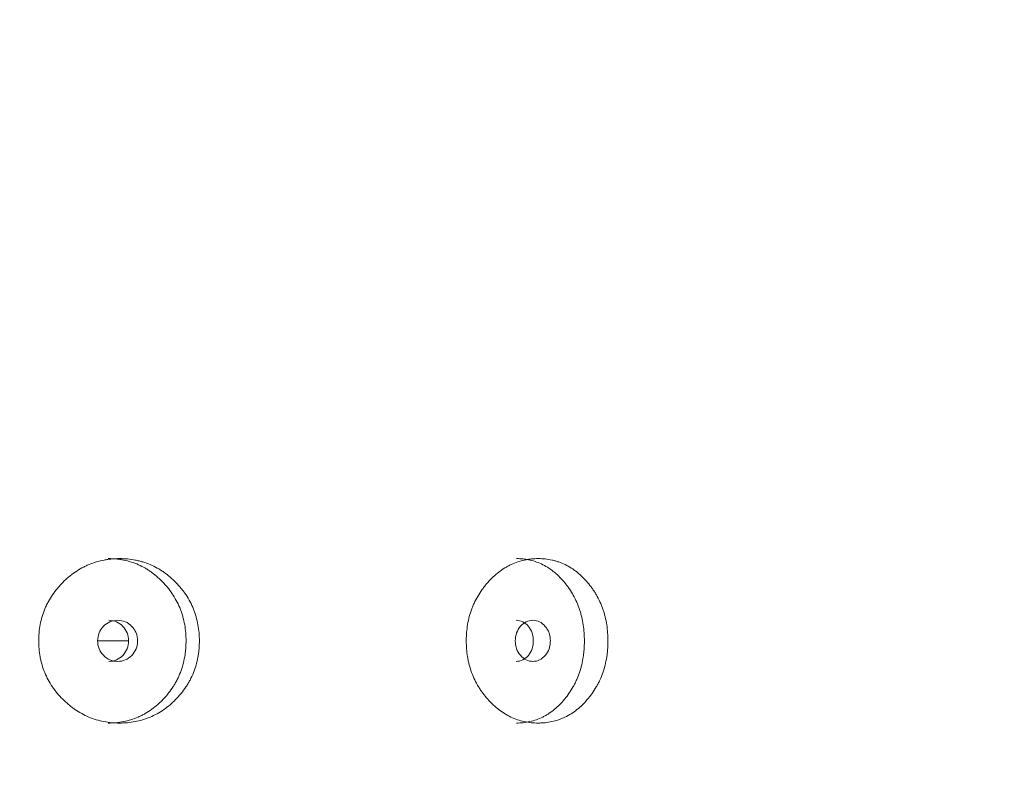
# Model space of a CAD drawing. Header units: millimetres. Extents: x 4 to 1188, y 1 to 840.
# Tile 38 of 197: x 238.37 to 245.21, y 402.9 to 408.11. Entities that reach past the tile are written whole.
import ezdxf

# ---------------------------------------------------------------- set-up
doc = ezdxf.new("R2010")
doc.units = ezdxf.units.MM
doc.layers.add('1', color=7, linetype='Continuous')
doc.styles.add('Arial Unicode MS', font='Arial Unicode MS')
doc.dimstyles.get("Standard").update_dxf_attribs({"dimtxt": 0.18, "dimasz": 0.18, "dimexe": 0.18, "dimexo": 0.0625, "dimgap": 0.09, "dimtad": 0, "dimtih": 1, "dimtoh": 1, "dimdec": 4, "dimzin": 0, "dimdsep": 46, "dimtxsty": 'Standard', "dimcen": 0.09, "dimadec": 0, "dimazin": 0, "dimtfac": 1, "dimtdec": 4, "dimtofl": 0, "dimtmove": 0, "dimatfit": 3, "dimfxl": 0, "dimtolj": 1, "dimtzin": 0, "dimarcsym": 0})

# ---------------------------------------------------------------- blocks, each defined once
blk = doc.blocks.new('_U15')
at = {"layer": '1', "color": 18, "lineweight": 35}
for p, q in [((245.6211, 527.4114), (197.8493, 527.4114)), ((199.8493, 527.4114), (199.8493, 270.3119)), ((224.1925, 270.3119), (197.8493, 270.3119))]:
    blk.add_line(p, q, dxfattribs=at)
at = {"layer": '1', "color": 18, "lineweight": 70}
for points in [[(199.8493, 527.4114), (200.6252, 523.9114), (199.0734, 523.9114)], [(199.8493, 270.3119), (199.0734, 273.8119), (200.6252, 273.8119)]]:
    blk.add_solid(points, dxfattribs=at)
at = {"layer": '1', "color": 18, "linetype": 'Continuous', "lineweight": 13, "insert": (197.7794, 388.3042), "char_height": 5, "attachment_point": 7, "rotation": 90, "line_spacing_factor": 1.047437, "style": 'Arial Unicode MS'}
blk.add_mtext('\\fArial Unicode MS|b0|i0;\\W1.0000;{\\H1.21x;(}1800{\\H1.21x;)}', dxfattribs=at)

msp = doc.modelspace()

# ---------------------------------------------------------------- linework, layer by layer
at = {"layer": '1', "color": 154, "linetype": 'Continuous', "lineweight": 13}
msp.add_line((238.9082, 403.7905), (239.1228, 403.7905), dxfattribs=at)
for points, knots in [([(239.6155, 403.7904), (239.6155, 403.788), (239.6155, 403.7856), (239.6154, 403.7809), (239.6153, 403.7737), (239.6148, 403.7571), (239.6133, 403.7333), (239.6112, 403.7144), (239.6093, 403.7002), (239.6086, 403.6955), (239.6072, 403.6861), (239.6064, 403.6814), (239.5987, 403.6396), (239.5884, 403.6037), (239.5675, 403.5518), (239.5596, 403.5349), (239.5486, 403.5141), (239.5463, 403.51), (239.5417, 403.5018), (239.5346, 403.4896), (239.5271, 403.4778), (239.5116, 403.4546), (239.5005, 403.4398), (239.483, 403.4184), (239.477, 403.4114), (239.4647, 403.3976), (239.4584, 403.3909), (239.4455, 403.3777), (239.4389, 403.3712), (239.4288, 403.3617), (239.4254, 403.3585), (239.4185, 403.3524), (239.415, 403.3493), (239.3975, 403.3344), (239.3831, 403.3232), (239.3383, 403.2919), (239.3066, 403.2742), (239.2685, 403.2582), (239.2643, 403.2565), (239.2558, 403.2532), (239.2429, 403.2484), (239.23, 403.2442), (239.204, 403.2364), (239.1864, 403.2322), (239.151, 403.2255), (239.1331, 403.2231), (239.106, 403.2207), (239.0969, 403.2201), (239.0833, 403.2195), (239.0787, 403.2193), (239.0695, 403.2191), (239.065, 403.2191), (239.0239, 403.2191), (238.9877, 403.2223), (238.934, 403.2325), (238.9162, 403.2368), (238.8808, 403.2474), (238.8636, 403.2537), (238.8131, 403.2749), (238.7731, 403.297), (238.7357, 403.3243), (238.7209, 403.3356), (238.7136, 403.3415), (238.6922, 403.3596), (238.6785, 403.3722), (238.6523, 403.3986), (238.6398, 403.4124), (238.6218, 403.4339), (238.6131, 403.4449), (238.6047, 403.4562), (238.5992, 403.4639), (238.5965, 403.4678), (238.5726, 403.5029), (238.5548, 403.5357), (238.5334, 403.5875), (238.5256, 403.6096), (238.5193, 403.6324), (238.5168, 403.6416), (238.5157, 403.6462), (238.5124, 403.6601), (238.5104, 403.6694), (238.5019, 403.716), (238.4981, 403.7629), (238.4992, 403.8103), (238.5001, 403.8293), (238.5007, 403.8388), (238.5033, 403.8672), (238.5059, 403.8858), (238.5163, 403.9412), (238.5269, 403.9773), (238.5433, 404.0167), (238.5452, 404.0211), (238.549, 404.0297), (238.555, 404.0426), (238.5614, 404.0551), (238.5749, 404.0798), (238.5846, 404.0956), (238.6057, 404.1263), (238.6169, 404.1411), (238.6348, 404.1626), (238.641, 404.1697), (238.6505, 404.18), (238.6537, 404.1835), (238.6602, 404.1902), (238.6634, 404.1936), (238.6931, 404.2234), (238.7214, 404.2473), (238.767, 404.2786), (238.7827, 404.2883), (238.8031, 404.2995), (238.8072, 404.3016), (238.8155, 404.3059), (238.8196, 404.3079), (238.832, 404.3139), (238.8404, 404.3176), (238.8826, 404.3351), (238.9173, 404.3453), (238.962, 404.3537), (238.9755, 404.3559), (238.9891, 404.3576), (238.9982, 404.3587), (239.0028, 404.3591), (239.0255, 404.3612), (239.0437, 404.3619), (239.0981, 404.3619), (239.1342, 404.3588), (239.1746, 404.3511), (239.1791, 404.3502), (239.188, 404.3482), (239.2013, 404.3451), (239.2319, 404.3368), (239.2743, 404.3214), (239.3148, 404.3016), (239.3423, 404.2854), (239.3539, 404.2779), (239.3615, 404.2728), (239.3653, 404.2702), (239.3992, 404.2464), (239.4269, 404.2224), (239.4655, 404.1828), (239.4778, 404.1691), (239.4926, 404.151), (239.4955, 404.1473), (239.5012, 404.14), (239.5096, 404.1289), (239.5176, 404.1175), (239.5432, 404.0789), (239.5606, 404.0462), (239.5781, 404.0026), (239.5814, 403.9938), (239.5876, 403.9758), (239.5904, 403.9668), (239.5981, 403.9396), (239.6023, 403.9213), (239.6123, 403.866), (239.6155, 403.8285), (239.6155, 403.7904)], [0, 0, 0, 0, 0.001953, 0.001953, 0.003906, 0.007813, 0.015625, 0.023438, 0.023438, 0.027344, 0.027344, 0.03125, 0.03125, 0.0625, 0.0625, 0.078125, 0.078125, 0.082031, 0.082031, 0.085938, 0.09375, 0.09375, 0.109375, 0.109375, 0.117188, 0.117188, 0.125, 0.125, 0.132813, 0.132813, 0.136719, 0.136719, 0.140625, 0.140625, 0.15625, 0.15625, 0.1875, 0.1875, 0.191406, 0.191406, 0.195313, 0.203125, 0.203125, 0.21875, 0.21875, 0.234375, 0.234375, 0.242188, 0.242188, 0.246094, 0.246094, 0.25, 0.25, 0.28125, 0.28125, 0.296875, 0.296875, 0.3125, 0.3125, 0.34375, 0.351563, 0.351563, 0.359375, 0.359375, 0.375, 0.375, 0.390625, 0.390625, 0.398438, 0.402344, 0.402344, 0.40625, 0.40625, 0.4375, 0.4375, 0.453125, 0.457031, 0.457031, 0.460938, 0.460938, 0.46875, 0.46875, 0.5, 0.507813, 0.507813, 0.515625, 0.515625, 0.53125, 0.53125, 0.5625, 0.5625, 0.566406, 0.566406, 0.570313, 0.578125, 0.578125, 0.59375, 0.59375, 0.609375, 0.609375, 0.617188, 0.617188, 0.621094, 0.621094, 0.625, 0.625, 0.65625, 0.65625, 0.671875, 0.671875, 0.675781, 0.675781, 0.679688, 0.679688, 0.6875, 0.6875, 0.71875, 0.71875, 0.726563, 0.730469, 0.730469, 0.734375, 0.734375, 0.75, 0.75, 0.78125, 0.78125, 0.785156, 0.785156, 0.789063, 0.796875, 0.8125, 0.828125, 0.835938, 0.839844, 0.839844, 0.84375, 0.84375, 0.875, 0.875, 0.890625, 0.890625, 0.894531, 0.894531, 0.898438, 0.90625, 0.90625, 0.9375, 0.9375, 0.945313, 0.945313, 0.953125, 0.953125, 0.96875, 0.96875, 1, 1, 1, 1]), ([(238.9827, 404.3619), (238.9829, 404.3619), (238.9831, 404.3619), (239.0012, 404.3619), (239.019, 404.3611), (239.0458, 404.3586), (239.0592, 404.357), (239.0725, 404.3549), (239.0814, 404.3533), (239.0859, 404.3525), (239.1256, 404.3446), (239.1765, 404.3285), (239.2323, 404.3002), (239.2554, 404.2859), (239.2707, 404.2759), (239.2781, 404.2708), (239.3001, 404.2547), (239.3141, 404.2434), (239.3411, 404.2193), (239.3541, 404.2066), (239.3728, 404.1867), (239.3819, 404.1765), (239.3908, 404.166), (239.3967, 404.1589), (239.3995, 404.1553), (239.4137, 404.1372), (239.4243, 404.1223), (239.4539, 404.0761), (239.4705, 404.0435), (239.4856, 404.0045), (239.4872, 404.0001), (239.4903, 403.9913), (239.4919, 403.9869), (239.4962, 403.9736), (239.4989, 403.9647), (239.5063, 403.9378), (239.5103, 403.9197), (239.5198, 403.865), (239.5227, 403.828), (239.5228, 403.7904)], [0, 0, 0, 0, 0.000687, 0.000687, 0.063144, 0.063144, 0.094373, 0.109987, 0.109987, 0.125601, 0.125601, 0.250515, 0.312972, 0.344201, 0.344201, 0.375429, 0.375429, 0.437886, 0.437886, 0.500344, 0.500344, 0.531572, 0.547186, 0.547186, 0.562801, 0.562801, 0.625258, 0.625258, 0.750172, 0.750172, 0.765786, 0.765786, 0.7814, 0.7814, 0.812629, 0.812629, 0.875086, 0.875086, 1, 1, 1, 1]), ([(242.4552, 403.7904), (242.4552, 403.788), (242.4552, 403.7856), (242.4551, 403.7809), (242.455, 403.7737), (242.4546, 403.7571), (242.4533, 403.7333), (242.4515, 403.7144), (242.4499, 403.7002), (242.4493, 403.6955), (242.448, 403.6861), (242.4473, 403.6814), (242.4407, 403.6396), (242.4317, 403.6037), (242.4136, 403.5518), (242.4067, 403.5349), (242.3971, 403.5141), (242.3952, 403.51), (242.3912, 403.5018), (242.385, 403.4896), (242.3785, 403.4778), (242.365, 403.4546), (242.3554, 403.4398), (242.3402, 403.4184), (242.335, 403.4114), (242.3242, 403.3976), (242.3188, 403.3909), (242.3075, 403.3777), (242.3018, 403.3712), (242.2929, 403.3617), (242.29, 403.3585), (242.284, 403.3524), (242.2809, 403.3493), (242.2657, 403.3344), (242.2531, 403.3232), (242.214, 403.2919), (242.1862, 403.2742), (242.1529, 403.2582), (242.1492, 403.2565), (242.1417, 403.2532), (242.1304, 403.2484), (242.1191, 403.2442), (242.0963, 403.2364), (242.0809, 403.2322), (242.0497, 403.2255), (242.034, 403.2231), (242.0101, 403.2207), (242.0021, 403.2201), (241.9901, 403.2195), (241.986, 403.2193), (241.978, 403.2191), (241.9739, 403.2191), (241.9377, 403.2191), (241.9058, 403.2223), (241.8583, 403.2325), (241.8425, 403.2368), (241.8111, 403.2474), (241.7958, 403.2537), (241.751, 403.2749), (241.7154, 403.297), (241.6821, 403.3243), (241.6689, 403.3356), (241.6624, 403.3415), (241.6434, 403.3596), (241.6312, 403.3722), (241.6078, 403.3986), (241.5966, 403.4124), (241.5805, 403.4339), (241.5727, 403.4449), (241.5652, 403.4562), (241.5603, 403.4639), (241.5579, 403.4678), (241.5365, 403.5029), (241.5206, 403.5357), (241.5014, 403.5875), (241.4945, 403.6096), (241.4888, 403.6324), (241.4866, 403.6416), (241.4855, 403.6462), (241.4826, 403.6601), (241.4808, 403.6694), (241.4732, 403.716), (241.4697, 403.7629), (241.4707, 403.8103), (241.4715, 403.8293), (241.4721, 403.8388), (241.4744, 403.8672), (241.4767, 403.8858), (241.4861, 403.9412), (241.4956, 403.9773), (241.5103, 404.0167), (241.512, 404.0211), (241.5154, 404.0297), (241.5208, 404.0426), (241.5265, 404.0551), (241.5386, 404.0798), (241.5473, 404.0956), (241.5661, 404.1263), (241.5762, 404.1411), (241.5922, 404.1626), (241.5977, 404.1697), (241.6061, 404.18), (241.609, 404.1835), (241.6148, 404.1902), (241.6177, 404.1936), (241.6442, 404.2234), (241.6694, 404.2473), (241.71, 404.2786), (241.724, 404.2883), (241.7421, 404.2995), (241.7458, 404.3016), (241.7531, 404.3059), (241.7568, 404.3079), (241.7678, 404.3139), (241.7752, 404.3176), (241.8127, 404.3351), (241.8435, 404.3453), (241.883, 404.3537), (241.8949, 404.3559), (241.9069, 404.3576), (241.915, 404.3587), (241.919, 404.3591), (241.9392, 404.3612), (241.9552, 404.3619), (242.0032, 404.3619), (242.035, 404.3588), (242.0705, 404.3511), (242.0744, 404.3502), (242.0823, 404.3482), (242.0939, 404.3451), (242.1208, 404.3368), (242.1579, 404.3214), (242.1934, 404.3016), (242.2174, 404.2854), (242.2275, 404.2779), (242.2342, 404.2728), (242.2376, 404.2702), (242.2672, 404.2464), (242.2913, 404.2224), (242.3249, 404.1828), (242.3357, 404.1691), (242.3485, 404.151), (242.351, 404.1473), (242.356, 404.14), (242.3633, 404.1289), (242.3702, 404.1175), (242.3925, 404.0789), (242.4076, 404.0462), (242.4228, 404.0026), (242.4257, 403.9938), (242.431, 403.9758), (242.4334, 403.9668), (242.4401, 403.9396), (242.4438, 403.9213), (242.4524, 403.866), (242.4552, 403.8285), (242.4552, 403.7904)], [0, 0, 0, 0, 0.001953, 0.001953, 0.003906, 0.007812, 0.015625, 0.023437, 0.023437, 0.027344, 0.027344, 0.03125, 0.03125, 0.0625, 0.0625, 0.078125, 0.078125, 0.082031, 0.082031, 0.085937, 0.09375, 0.09375, 0.109375, 0.109375, 0.117187, 0.117187, 0.125, 0.125, 0.132812, 0.132812, 0.136719, 0.136719, 0.140625, 0.140625, 0.15625, 0.15625, 0.1875, 0.1875, 0.191406, 0.191406, 0.195312, 0.203125, 0.203125, 0.21875, 0.21875, 0.234375, 0.234375, 0.242188, 0.242188, 0.246094, 0.246094, 0.25, 0.25, 0.28125, 0.28125, 0.296875, 0.296875, 0.3125, 0.3125, 0.34375, 0.351563, 0.351563, 0.359375, 0.359375, 0.375, 0.375, 0.390625, 0.390625, 0.398438, 0.402344, 0.402344, 0.40625, 0.40625, 0.4375, 0.4375, 0.453125, 0.457031, 0.457031, 0.460938, 0.460938, 0.46875, 0.46875, 0.5, 0.507813, 0.507813, 0.515625, 0.515625, 0.53125, 0.53125, 0.5625, 0.5625, 0.566406, 0.566406, 0.570313, 0.578125, 0.578125, 0.59375, 0.59375, 0.609375, 0.609375, 0.617188, 0.617188, 0.621094, 0.621094, 0.625, 0.625, 0.65625, 0.65625, 0.671875, 0.671875, 0.675781, 0.675781, 0.679688, 0.679688, 0.6875, 0.6875, 0.71875, 0.71875, 0.726563, 0.730469, 0.730469, 0.734375, 0.734375, 0.75, 0.75, 0.78125, 0.78125, 0.785156, 0.785156, 0.789063, 0.796875, 0.8125, 0.828125, 0.835938, 0.839844, 0.839844, 0.84375, 0.84375, 0.875, 0.875, 0.890625, 0.890625, 0.894531, 0.894531, 0.898438, 0.90625, 0.90625, 0.9375, 0.9375, 0.945313, 0.945313, 0.953125, 0.953125, 0.96875, 0.96875, 1, 1, 1, 1]), ([(241.8193, 404.3619), (241.8195, 404.3619), (241.8197, 404.3619), (241.8356, 404.3619), (241.8514, 404.3611), (241.8749, 404.3586), (241.8867, 404.357), (241.8984, 404.3549), (241.9063, 404.3533), (241.9102, 404.3525), (241.9451, 404.3446), (241.9898, 404.3285), (242.0386, 404.3002), (242.0588, 404.2859), (242.0721, 404.2759), (242.0786, 404.2708), (242.0978, 404.2547), (242.1101, 404.2434), (242.1336, 404.2193), (242.1449, 404.2066), (242.1612, 404.1867), (242.1692, 404.1765), (242.1769, 404.166), (242.182, 404.1589), (242.1845, 404.1553), (242.1968, 404.1372), (242.206, 404.1223), (242.2317, 404.0761), (242.2462, 404.0435), (242.2592, 404.0045), (242.2606, 404.0001), (242.2634, 403.9913), (242.2647, 403.9869), (242.2685, 403.9736), (242.2708, 403.9647), (242.2772, 403.9378), (242.2807, 403.9197), (242.2889, 403.865), (242.2915, 403.828), (242.2915, 403.7904)], [0, 0, 0, 0, 0.000687, 0.000687, 0.063144, 0.063144, 0.094373, 0.109987, 0.109987, 0.125601, 0.125601, 0.250515, 0.312972, 0.344201, 0.344201, 0.375429, 0.375429, 0.437886, 0.437886, 0.500344, 0.500344, 0.531572, 0.547186, 0.547186, 0.562801, 0.562801, 0.625258, 0.625258, 0.750172, 0.750172, 0.765786, 0.765786, 0.7814, 0.7814, 0.812629, 0.812629, 0.875086, 0.875086, 1, 1, 1, 1]), ([(238.9084, 403.7905), (238.9083, 403.7709), (238.9117, 403.7527), (238.9252, 403.7192), (238.9352, 403.704), (238.9626, 403.6758), (238.9777, 403.6653), (239.0105, 403.6512), (239.0281, 403.6477), (239.0858, 403.6477), (239.1185, 403.6616), (239.1592, 403.7036), (239.1693, 403.719), (239.1794, 403.7442), (239.1819, 403.7529), (239.1853, 403.7711), (239.1861, 403.7804), (239.1861, 403.8102), (239.1827, 403.8285), (239.1726, 403.8538), (239.1684, 403.8618), (239.1583, 403.8771), (239.1526, 403.8842), (239.1321, 403.9053), (239.1171, 403.9158), (239.0844, 403.9298), (239.0669, 403.9333), (239.009, 403.9332), (238.976, 403.9191), (238.9221, 403.8636), (238.9086, 403.8297), (238.9084, 403.7905)], [0, 0, 0, 0, 0.0625, 0.0625, 0.125, 0.125, 0.1875, 0.1875, 0.25, 0.25, 0.375, 0.375, 0.4375, 0.4375, 0.46875, 0.46875, 0.5, 0.5, 0.5625, 0.5625, 0.59375, 0.59375, 0.625, 0.625, 0.6875, 0.6875, 0.75, 0.75, 0.875, 0.875, 1, 1, 1, 1]), ([(238.9869, 403.6477), (238.9869, 403.6477), (239.0049, 403.6477), (239.0409, 403.6544), (239.0856, 403.6873), (239.1168, 403.7341), (239.1262, 403.7905), (239.1168, 403.8467), (239.0856, 403.8937), (239.041, 403.9265), (239.0052, 403.9333), (238.9873, 403.9333)], [0, 0, 0, 0, 0.000012, 0.12511, 0.250076, 0.375335, 0.500181, 0.625927, 0.750257, 0.875891, 1, 1, 1, 1]), ([(241.8113, 403.7905), (241.8113, 403.7709), (241.8142, 403.7527), (241.8261, 403.7192), (241.8349, 403.704), (241.8591, 403.6758), (241.8723, 403.6653), (241.9011, 403.6512), (241.9165, 403.6477), (241.9672, 403.6477), (241.9957, 403.6616), (242.0313, 403.7036), (242.0401, 403.719), (242.049, 403.7442), (242.0512, 403.7529), (242.0541, 403.7711), (242.0548, 403.7804), (242.0547, 403.8102), (242.0518, 403.8285), (242.043, 403.8538), (242.0393, 403.8618), (242.0306, 403.8771), (242.0255, 403.8842), (242.0076, 403.9053), (241.9945, 403.9158), (241.9659, 403.9298), (241.9505, 403.9333), (241.8998, 403.9332), (241.8708, 403.9191), (241.8234, 403.8636), (241.8115, 403.8297), (241.8113, 403.7905)], [0, 0, 0, 0, 0.0625, 0.0625, 0.125, 0.125, 0.1875, 0.1875, 0.25, 0.25, 0.375, 0.375, 0.4375, 0.4375, 0.46875, 0.46875, 0.5, 0.5, 0.5625, 0.5625, 0.59375, 0.59375, 0.625, 0.625, 0.6875, 0.6875, 0.75, 0.75, 0.875, 0.875, 1, 1, 1, 1]), ([(241.8175, 403.6477), (241.8175, 403.6477), (241.8333, 403.6477), (241.8648, 403.6544), (241.9039, 403.6873), (241.9311, 403.7341), (241.9393, 403.7905), (241.9311, 403.8467), (241.9039, 403.8937), (241.8649, 403.9265), (241.8335, 403.9333), (241.8178, 403.9333)], [0, 0, 0, 0, 0.000012, 0.12511, 0.250076, 0.375335, 0.500181, 0.625927, 0.750257, 0.875891, 1, 1, 1, 1]), ([(239.5228, 403.7904), (239.5228, 403.7881), (239.5227, 403.7857), (239.5227, 403.781), (239.5226, 403.7739), (239.5221, 403.7575), (239.5207, 403.734), (239.5187, 403.7153), (239.5169, 403.7014), (239.5163, 403.6967), (239.5149, 403.6874), (239.5141, 403.6828), (239.5068, 403.6414), (239.497, 403.6058), (239.477, 403.5543), (239.4695, 403.5374), (239.4589, 403.5168), (239.4567, 403.5127), (239.4523, 403.5045), (239.4455, 403.4923), (239.4383, 403.4805), (239.4134, 403.4419), (239.3907, 403.4133), (239.3594, 403.3801), (239.353, 403.3736), (239.3432, 403.364), (239.3398, 403.3608), (239.3332, 403.3546), (239.3298, 403.3516), (239.3128, 403.3365), (239.2846, 403.3138), (239.247, 403.2893), (239.2192, 403.2743), (239.207, 403.2684), (239.1988, 403.2645), (239.1947, 403.2627), (239.1573, 403.2464), (239.1232, 403.2359), (239.0708, 403.2257), (239.0487, 403.2225), (239.0263, 403.2207), (239.0173, 403.2201), (239.0128, 403.2199), (238.9996, 403.2193), (238.9909, 403.2191), (238.9823, 403.2191)], [0, 0, 0, 0, 0.007822, 0.007822, 0.015644, 0.031287, 0.062574, 0.093861, 0.093861, 0.109505, 0.109505, 0.125149, 0.125149, 0.250297, 0.250297, 0.312872, 0.312872, 0.328515, 0.328515, 0.344159, 0.375446, 0.375446, 0.500594, 0.500594, 0.531882, 0.531882, 0.547525, 0.547525, 0.563169, 0.563169, 0.625743, 0.688317, 0.719605, 0.735248, 0.735248, 0.750892, 0.750892, 0.87604, 0.87604, 0.938615, 0.954258, 0.954258, 0.969902, 0.969902, 1, 1, 1, 1]), ([(242.2915, 403.7904), (242.2915, 403.7881), (242.2915, 403.7857), (242.2914, 403.781), (242.2913, 403.7739), (242.2909, 403.7575), (242.2897, 403.734), (242.288, 403.7153), (242.2864, 403.7014), (242.2859, 403.6967), (242.2846, 403.6874), (242.284, 403.6828), (242.2777, 403.6414), (242.2692, 403.6058), (242.2518, 403.5543), (242.2453, 403.5374), (242.2361, 403.5168), (242.2342, 403.5127), (242.2303, 403.5045), (242.2244, 403.4923), (242.2182, 403.4805), (242.1965, 403.4419), (242.1768, 403.4133), (242.1496, 403.3801), (242.144, 403.3736), (242.1354, 403.364), (242.1325, 403.3608), (242.1267, 403.3546), (242.1237, 403.3516), (242.1089, 403.3365), (242.0843, 403.3138), (242.0514, 403.2893), (242.0271, 403.2743), (242.0165, 403.2684), (242.0093, 403.2645), (242.0057, 403.2627), (241.9729, 403.2464), (241.943, 403.2359), (241.8969, 403.2257), (241.8775, 403.2225), (241.8578, 403.2207), (241.8498, 403.2201), (241.8459, 403.2199), (241.8342, 403.2193), (241.8266, 403.2191), (241.819, 403.2191)], [0, 0, 0, 0, 0.007822, 0.007822, 0.015644, 0.031287, 0.062574, 0.093861, 0.093861, 0.109505, 0.109505, 0.125149, 0.125149, 0.250297, 0.250297, 0.312872, 0.312872, 0.328515, 0.328515, 0.344159, 0.375446, 0.375446, 0.500594, 0.500594, 0.531882, 0.531882, 0.547525, 0.547525, 0.563169, 0.563169, 0.625743, 0.688317, 0.719605, 0.735248, 0.735248, 0.750892, 0.750892, 0.87604, 0.87604, 0.938615, 0.954258, 0.954258, 0.969902, 0.969902, 1, 1, 1, 1])]:
    msp.add_open_spline(points, degree=3, knots=knots, dxfattribs=at)

# ---------------------------------------------------------------- dimensions: what is measured, and where the dimension line sits
at = {"layer": '1', "color": 18, "linetype": 'Continuous', "lineweight": 13}
dim = msp.add_linear_dim(base=(199.8493, 270.3119), p1=(268.0068, 527.4114), p2=(235.9068, 270.3119), angle=90, dimstyle='Standard', override={"dimtxt": 5, "dimasz": 3.5, "dimexe": 2, "dimexo": 1, "dimgap": 2.5, "dimtad": 1, "dimtih": 0, "dimtoh": 0, "dimdec": 0, "dimlfac": 7, "dimzin": 8, "dimdsep": 44, "dimlunit": 2, "dimpost": '(<>)', "dimtxsty": 'Arial Unicode MS', "dimsah": 1, "dimse1": 0, "dimse2": 0, "dimsd1": 0, "dimsd2": 0, "dimclrd": 18, "dimclre": 18, "dimclrt": 18, "dimtm": -0.1, "dimtfac": 0.4, "dimtdec": 2, "dimtofl": 1, "dimtmove": 0, "dimtzin": 8, "dimlwd": 35, "dimlwe": 35}, dxfattribs=at)
dim.commit()
dim.dimension.update_dxf_attribs({"geometry": '_U15', "text_midpoint": (199.8493, 398.8616), "dimtype": 160})

doc.saveas('drawing.dxf')
